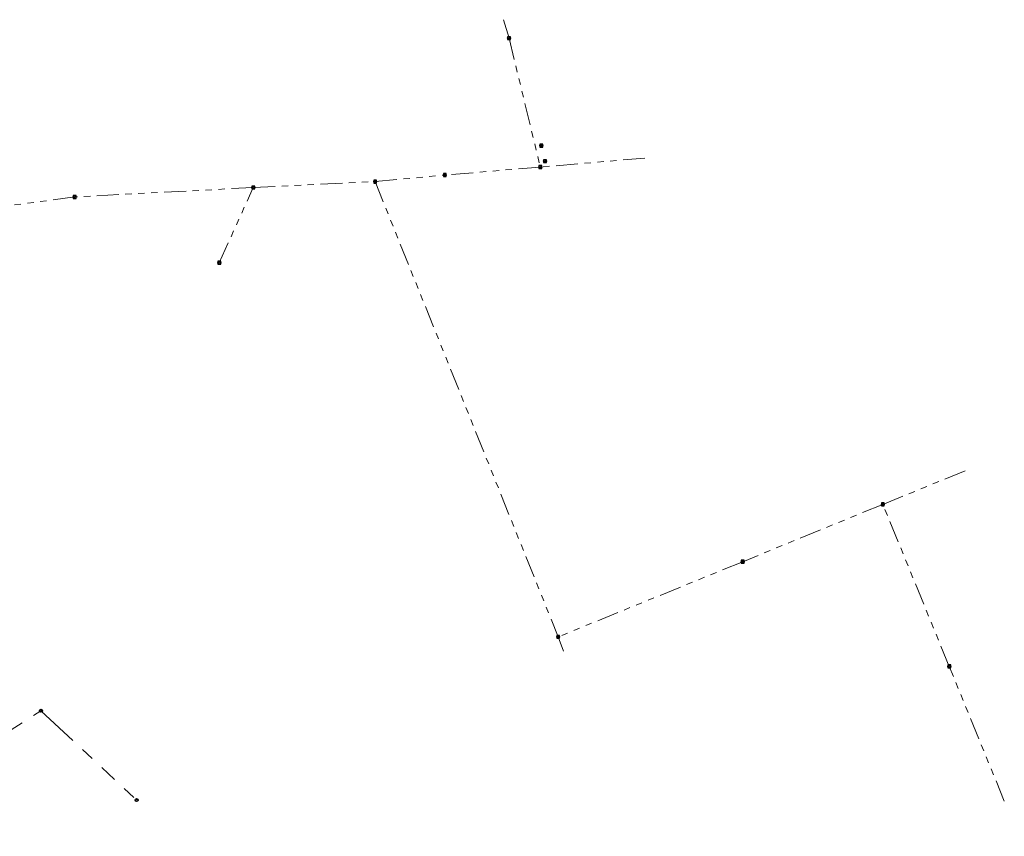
# Model space of a CAD drawing. Header units: metres. Extents: x 113080 to 114329, y 482672 to 483852.
# Tile 55 of 55: x 113904 to 114174, y 483045 to 483269. Entities that reach past the tile are written whole.
import ezdxf

# ---------------------------------------------------------------- set-up
doc = ezdxf.new("R2010")
doc.units = ezdxf.units.M
doc.linetypes.add('RI-DRAINAGE', pattern=[19.2, 6, -1.8, 1.8, -1.8, 2.4, -1.8, 1.8, -1.8])
doc.linetypes.add('RI-GWA', pattern=[18.45, 6, -1.8, 1.75, -1.8, 1.75, -1.8, 1.75, -1.8])
for name, color, linetype, lineweight in [('B-WE-RI-DRAINAGE_DRAIN-G', 252, 'RI-DRAINAGE', 18), ('B-WE-RI-DRAINAGE_PUT-S', 252, 'Continuous', 25), ('B-WE-RI-GWA_RIOOLPUT_INSPECTIEPUT-S', 252, 'Continuous', 25), ('B-WE-RI-GWA_TRANSPORTLEIDING-G', 252, 'RI-GWA', 18)]:
    doc.layers.add(name, color=color, linetype=linetype, lineweight=lineweight)

# ---------------------------------------------------------------- blocks, each defined once
blk = doc.blocks.new('SRI-DRAIN_PUT-SO')
at = {"lineweight": -3}
for radius in [2, 1.5]:
    blk.add_circle((0, 0), radius, dxfattribs=at)
blk = doc.blocks.new('B-SRI-PUT_GWA-SO')
blk.add_line((-1.4, -1.4), (1.4, 1.4))
at = {"lineweight": -3, "flags": 128}
blk.add_lwpolyline([(2, -2), (2, 2), (-2, 2), (-2, -2)], close=True, dxfattribs=at)
at = {"lineweight": -3}
blk.add_circle((0, 0), 2, dxfattribs=at)

msp = doc.modelspace()

# ---------------------------------------------------------------- linework, layer by layer
at = {"layer": 'B-WE-RI-DRAINAGE_DRAIN-G', "ltscale": 2, "flags": 128}
for points in [[(113856.36, 483045.27), (113909.94, 483079.67)], [(113909.94, 483079.67), (113936.15, 483055.18)]]:
    msp.add_lwpolyline(points, dxfattribs=at)
at = {"layer": 'B-WE-RI-GWA_TRANSPORTLEIDING-G', "flags": 128}
for points in [[(114036.62, 483268.96), (114038.2, 483263.9)], [(114038.2, 483263.9), (114046.75, 483228.6)], [(114075.43, 483231.06), (114046.75, 483228.6)], [(114046.75, 483228.6), (114020.6, 483226.4)], [(114001.5, 483224.6), (114020.6, 483226.4)], [(113968.1, 483223), (113919.2, 483220.4)], [(113958.8, 483202.4), (113968.1, 483223)], [(113968.1, 483223), (114001.5, 483224.6)], [(114001.5, 483224.6), (114051.65, 483099.9)], [(113919.2, 483220.4), (113892.7, 483216.9)], [(114163.15, 483145.39), (114140.6, 483136.2)], [(114140.6, 483136.2), (114102.2, 483120.5)], [(114158.8, 483091.8), (114140.6, 483136.2)], [(114102.2, 483120.5), (114051.65, 483099.9)], [(114051.65, 483099.9), (114053.13, 483096.02)], [(114173.87, 483054.9), (114158.8, 483091.8)]]:
    msp.add_lwpolyline(points, dxfattribs=at)

# ---------------------------------------------------------------- block references
at = {"layer": 'B-WE-RI-DRAINAGE_PUT-S', "xscale": 0.2, "yscale": 0.2, "zscale": 0.2}
for p in [(113909.94, 483079.67), (113936.15, 483055.18)]:
    msp.add_blockref('SRI-DRAIN_PUT-SO', p, dxfattribs=at)
at = {"layer": 'B-WE-RI-GWA_RIOOLPUT_INSPECTIEPUT-S', "xscale": 0.2, "yscale": 0.2, "zscale": 0.2}
for p in [(114038.2, 483263.9), (114047, 483234.48), (114046.75, 483228.6), (114048.05, 483230.21), (114020.6, 483226.4), (113968.1, 483223), (114001.5, 483224.6), (113919.2, 483220.4), (113958.8, 483202.4), (114140.6, 483136.2), (114102.2, 483120.5), (114051.65, 483099.9), (114158.8, 483091.8)]:
    msp.add_blockref('B-SRI-PUT_GWA-SO', p, dxfattribs=at)

doc.saveas('drawing.dxf')
